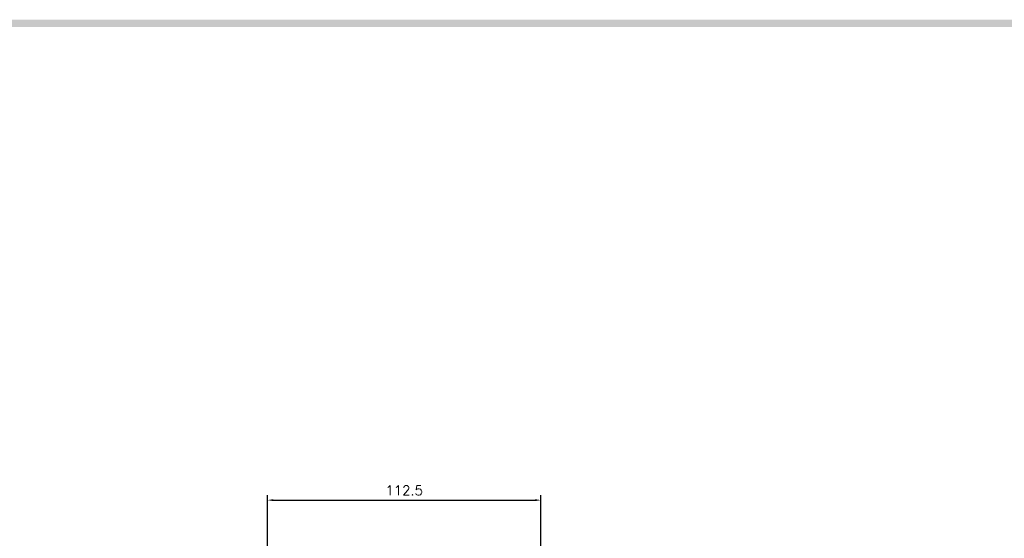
# Model space of a CAD drawing. Extents: x -2322 to 2710, y -907 to 1800.
# Tile 8 of 23: x -1827 to -1422, y 1576 to 1790. Entities that reach past the tile are written whole.
import ezdxf

# ---------------------------------------------------------------- set-up
doc = ezdxf.new("R2010")
doc.units = 0
doc.header["$LTSCALE"] = 3
doc.header["$MEASUREMENT"] = 0
doc.layers.get('Defpoints').update_dxf_attribs({"linetype": 'CONTINUOUS'})
doc.layers.add('di', color=3, linetype='CONTINUOUS')
doc.layers.add('dwg', color=7, linetype='CONTINUOUS')
doc.styles.add('KIM', font='ROMANS.shx', dxfattribs={"height": 5, "bigfont": 'GSG1.shx'})
doc.styles.get("Standard").update_dxf_attribs({"font": 'romans.shx', "height": 4, "bigfont": 'ghs.shx'})
doc.dimstyles.new('STANDARD$0', dxfattribs={"dimtxt": 5, "dimasz": 5, "dimexe": 1, "dimexo": 2, "dimgap": 2, "dimtad": 1, "dimdec": 4, "dimzin": 12, "dimdsep": 46, "dimtxsty": 'KIM', "dimcen": -1, "dimdle": 0.1, "dimadec": 0, "dimazin": 0, "dimtfac": 1, "dimtdec": 4, "dimtmove": 0, "dimatfit": 3, "dimfxl": 0, "dimtolj": 1, "dimtzin": 0, "dimarcsym": 0})

# ---------------------------------------------------------------- blocks, each defined once
blk = doc.blocks.new('*D82')
at = {"layer": 'Defpoints', "color": 0}
for p in [(-1612.99, 1591.96), (-1725.49, 1537.18), (-1612.99, 1537.18)]:
    blk.add_point(p, dxfattribs=at)
at = {"layer": 'di'}
for p, q in [((-1725.49, 1539.18), (-1725.49, 1593.96)), ((-1723.09, 1591.96), (-1615.39, 1591.96)), ((-1612.99, 1539.18), (-1612.99, 1593.96))]:
    blk.add_line(p, q, dxfattribs=at)
for points in [[(-1723.09, 1592.36), (-1723.09, 1591.56), (-1725.49, 1591.96)], [(-1615.39, 1592.36), (-1615.39, 1591.56), (-1612.99, 1591.96)]]:
    blk.add_solid(points, dxfattribs=at)
at = {"layer": 'di', "insert": (-1669.24, 1595.96), "char_height": 4, "attachment_point": 5}
blk.add_mtext('\\A1;112.5', dxfattribs=at)

msp = doc.modelspace()

# ---------------------------------------------------------------- linework, layer by layer
at = {"layer": 'dwg'}
msp.add_trace([(-2296.612, 1789.787), (-2293.612, 1786.787), (151.388, 1789.787), (148.388, 1786.787)], dxfattribs=at)

# ---------------------------------------------------------------- dimensions: what is measured, and where the dimension line sits
at = {"layer": 'di'}
dim = msp.add_linear_dim(base=(-1612.989, 1591.955), p1=(-1725.489, 1537.184), p2=(-1612.989, 1537.184), dimstyle='STANDARD$0', override={"dimtxt": 4, "dimasz": 2.4, "dimexe": 2, "dimdec": 2, "dimzin": 8, "dimtxsty": 'Standard', "dimcen": 0, "dimdle": 0, "dimclrd": 256, "dimclre": 256, "dimclrt": 256, "dimadec": 2, "dimazin": 2, "dimtfac": 0.6, "dimtdec": 2, "dimtzin": 8, "dimlwd": 65535, "dimlwe": 65535}, dxfattribs=at)
dim.commit()
dim.dimension.update_dxf_attribs({"geometry": '*D82', "text_midpoint": (-1669.239, 1591.955), "dimtype": 160})

doc.saveas('drawing.dxf')
